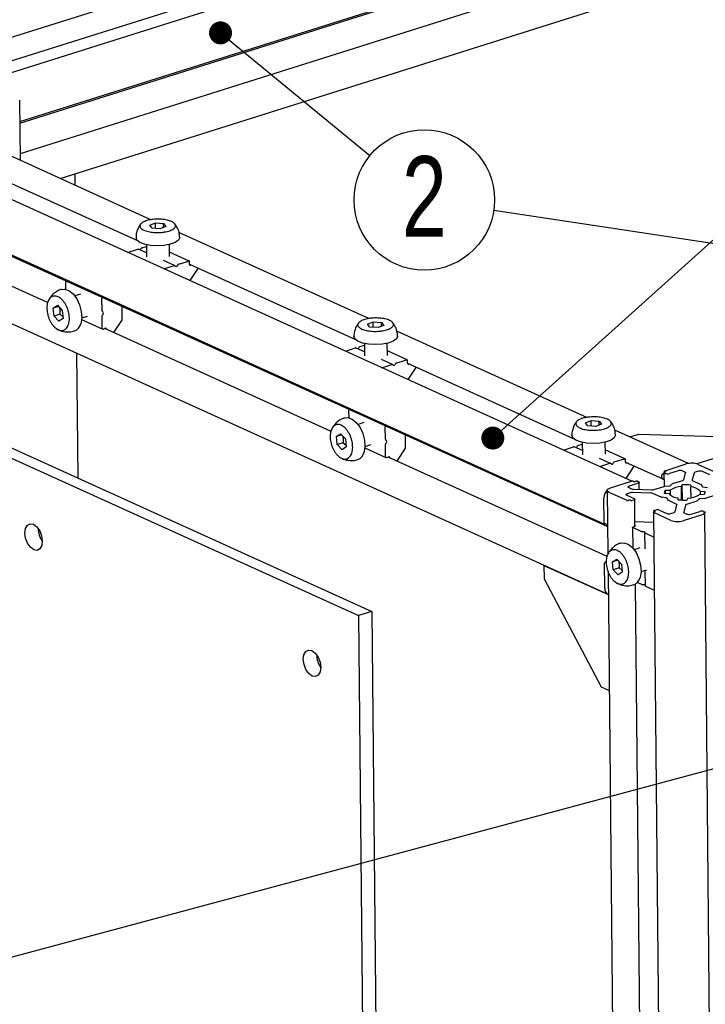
# Model space of a CAD drawing. Header units: millimetres. Extents: x 5 to 592, y 5 to 415.
# Tile 17 of 39: x 234 to 264, y 108 to 150. Entities that reach past the tile are written whole.
import ezdxf

# ---------------------------------------------------------------- set-up
doc = ezdxf.new("R2010")
doc.units = ezdxf.units.MM
doc.layers.add('NOTES', color=6, linetype='Continuous')
doc.layers.add('TRAIT-FORT', color=4, linetype='Continuous', lineweight=25)
doc.styles.add('SLDTEXTSTYLE0', font='TXT', dxfattribs={"width": 0.75})
doc.dimstyles.new('SLDDIMSTYLE2', dxfattribs={"dimtxt": 0.18, "dimasz": 1, "dimexe": 0, "dimexo": 0.0625, "dimgap": 0, "dimtad": 0, "dimtih": 1, "dimtoh": 1, "dimdec": 0, "dimrnd": 1e-09, "dimzin": 0, "dimdsep": 46, "dimtxsty": 'Standard', "dimblk1": 'DOT', "dimblk2": 'DOT', "dimsah": 1, "dimcen": 0.09, "dimadec": 0, "dimazin": 0, "dimtfac": 1, "dimtdec": 0, "dimtofl": 0, "dimtmove": 0, "dimatfit": 3, "dimldrblk": 'DOT', "dimfxl": 0, "dimfrac": 2, "dimtolj": 1, "dimtzin": 0, "dimarcsym": 0})

# ---------------------------------------------------------------- blocks, each defined once
blk = doc.blocks.new('_Dot')
at = {"color": 0, "linetype": 'ByBlock', "lineweight": -2}
blk.add_line((-0.5, 0), (-1, 0), dxfattribs=at)
at = {"color": 0, "linetype": 'ByBlock', "const_width": 0.5}
blk.add_lwpolyline([(-0.25, 0, 1), (0.25, 0, 1)], format="xyb", close=True, dxfattribs=at)
blk = doc.blocks.new('SW_NOTE_7')
at = {"layer": 'NOTES', "color": 0}
blk.add_circle((2.362, -1.937), 3.055, dxfattribs=at)
at = {"layer": 'NOTES', "color": 0, "insert": (2.367, -0.031), "char_height": 3.5, "attachment_point": 2, "style": 'SLDTEXTSTYLE0'}
blk.add_mtext('2', dxfattribs=at)

msp = doc.modelspace()

# ---------------------------------------------------------------- linework, layer by layer
at = {"layer": 'TRAIT-FORT', "color": 4, "linetype": 'Continuous', "lineweight": 25}
for p, q in [((277.2254, 158.1423), (234.2193, 144.5699)), ((235.9645, 143.4958), (277.3634, 156.5609)), ((258.9794, 156.0327), (229.314, 146.6706)), ((234.2057, 145.9689), (261.8978, 154.7083)), ((234.2064, 145.9021), (261.9849, 154.6687)), ((245.702, 153.3703), (232.8462, 149.3131)), ((232.8295, 148.2919), (245.2126, 152.1999)), ((234.1966, 146.9084), (234.2221, 144.2865)), ((260.8342, 130.3261), (227.6674, 145.3778)), ((239.9158, 141.7026), (231.6531, 145.4524)), ((232.1165, 144.0629), (239.3266, 140.7908)), ((236.6039, 143.6976), (236.6087, 143.2034)), ((226.4675, 143.5159), (259.6426, 128.4604)), ((226.5657, 143.4191), (259.7407, 128.3636)), ((208.5036, 142.8298), (248.9456, 124.4764)), ((209.0849, 143.0132), (249.5268, 124.6599)), ((235.4077, 138.0987), (226.7112, 142.0453)), ((239.8583, 141.4635), (240.1059, 141.5645)), ((239.9618, 141.3341), (239.8583, 141.4635)), ((240.1059, 141.5645), (240.457, 141.536)), ((240.1082, 141.3222), (240.1059, 141.5645)), ((240.5605, 141.4066), (240.3129, 141.3057)), ((240.457, 141.536), (240.5605, 141.4066)), ((240.4587, 141.3651), (240.457, 141.536)), ((240.3129, 141.3057), (239.9618, 141.3341)), ((249.3944, 137.401), (241.1317, 141.1508)), ((239.5261, 140.48), (239.7181, 140.5406)), ((239.7045, 140.6193), (239.7174, 140.6135)), ((239.7173, 140.6164), (239.7225, 140.0871)), ((240.7224, 140.0969), (240.7173, 140.6261)), ((226.6127, 140.4628), (259.7877, 125.4073)), ((238.8972, 140.2815), (239.339, 140.4209)), ((239.7208, 140.2565), (239.3601, 140.4202)), ((239.4605, 140.3992), (239.4988, 140.4578)), ((241.5759, 139.904), (240.7205, 140.2922)), ((240.9399, 139.7032), (240.4604, 139.9208)), ((240.477, 139.5646), (240.9188, 139.704)), ((240.9855, 139.665), (240.9463, 139.6991)), ((241.0786, 139.7409), (241.0403, 139.6823)), ((241.1059, 139.7631), (241.5548, 139.9047)), ((241.5951, 139.7549), (241.594, 139.8707)), ((241.5951, 139.7613), (248.8051, 136.4893)), ((241.6639, 139.7301), (241.6343, 139.7208)), ((241.9547, 139.576), (241.6107, 139.0501)), ((236.2075, 138.6758), (236.2044, 138.9926)), ((235.6496, 138.4552), (235.5079, 138.2756)), ((236.8501, 138.4626), (236.6015, 138.3841)), ((235.6649, 137.8547), (235.8439, 137.976)), ((235.8439, 137.976), (236.0558, 137.7524)), ((237.7894, 137.7391), (237.7842, 138.2757)), ((235.8912, 137.9261), (235.6649, 137.8547)), ((235.6979, 137.5098), (235.6649, 137.8547)), ((235.9498, 137.5893), (235.6979, 137.5098)), ((235.9498, 137.5893), (236.0819, 137.4787)), ((236.0558, 137.7524), (236.0887, 137.4076)), ((237.801, 137.71), (237.8402, 137.6759)), ((237.8409, 137.6104), (237.8026, 137.5518)), ((238.6673, 137.3891), (238.6621, 137.9295)), ((235.9098, 137.2863), (235.6979, 137.5098)), ((236.0887, 137.4076), (235.9098, 137.2863)), ((236.8976, 137.3619), (237.8148, 136.9456)), ((236.9024, 137.4305), (237.1511, 137.509)), ((237.7968, 136.9789), (237.7915, 137.5155)), ((238.6563, 137.3527), (238.2889, 136.7911)), ((249.3369, 137.1619), (249.5845, 137.2629)), ((249.4404, 137.0325), (249.3369, 137.1619)), ((249.5845, 137.2629), (249.9356, 137.2345)), ((249.5868, 137.0207), (249.5845, 137.2629)), ((250.0391, 137.1051), (249.7915, 137.0041)), ((249.9356, 137.2345), (250.0391, 137.1051)), ((249.9372, 137.0636), (249.9356, 137.2345)), ((237.836, 136.9449), (237.9328, 136.9754)), ((247.7298, 132.5066), (237.9033, 136.9661)), ((237.972, 136.9413), (237.9721, 136.9349)), ((249.7915, 137.0041), (249.4404, 137.0325)), ((258.8729, 133.0995), (250.6103, 136.8492)), ((249.0047, 136.1784), (249.1966, 136.239)), ((249.183, 136.3178), (249.1959, 136.3119)), ((249.1959, 136.3149), (249.201, 135.7856)), ((250.201, 135.7953), (250.1959, 136.3246)), ((236.6798, 135.8941), (236.7325, 130.4662)), ((248.3758, 135.98), (248.8176, 136.1194)), ((249.1994, 135.9549), (248.8387, 136.1186)), ((248.9391, 136.0977), (248.9774, 136.1562)), ((251.0545, 135.6024), (250.1991, 135.9906)), ((250.4185, 135.4017), (249.939, 135.6193)), ((249.9556, 135.263), (250.3973, 135.4025)), ((250.4641, 135.3635), (250.4249, 135.3975)), ((250.5572, 135.4393), (250.5189, 135.3808)), ((250.5844, 135.4615), (251.0334, 135.6032)), ((251.0737, 135.4533), (251.0726, 135.5691)), ((251.0737, 135.4598), (258.2837, 132.1877)), ((251.1425, 135.4286), (251.1129, 135.4192)), ((251.4333, 135.2745), (251.0892, 134.7485)), ((248.5296, 133.0838), (248.5265, 133.4006)), ((247.9717, 132.8631), (247.8301, 132.6836)), ((249.1722, 132.8706), (248.9236, 132.7921)), ((258.8154, 132.8604), (259.063, 132.9613)), ((258.9189, 132.731), (258.8154, 132.8604)), ((259.063, 132.9613), (259.4141, 132.9329)), ((259.0654, 132.7191), (259.063, 132.9613)), ((259.4141, 132.9329), (259.5177, 132.8035)), ((259.4158, 132.762), (259.4141, 132.9329)), ((247.9871, 132.2627), (248.166, 132.384)), ((248.166, 132.384), (248.3779, 132.1604)), ((250.1115, 132.1471), (250.1063, 132.6837)), ((259.27, 132.7026), (258.9189, 132.731)), ((259.5177, 132.8035), (259.27, 132.7026)), ((263.2911, 131.0945), (260.0888, 132.5477)), ((248.2133, 132.3341), (247.9871, 132.2627)), ((248.02, 131.9178), (247.9871, 132.2627)), ((248.2719, 131.9973), (248.02, 131.9178)), ((248.2719, 131.9973), (248.4041, 131.8867)), ((248.3779, 132.1604), (248.4109, 131.8156)), ((250.1232, 132.1179), (250.1624, 132.0839)), ((250.163, 132.0184), (250.1247, 131.9598)), ((250.9895, 131.797), (250.9842, 132.3375)), ((258.6616, 132.0162), (258.6745, 132.0104)), ((258.6745, 132.0133), (258.6796, 131.484)), ((259.6796, 131.4937), (259.6744, 132.023)), ((260.7388, 132.2527), (261.1304, 132.3763)), ((261.1304, 132.3763), (266.5786, 132.2129)), ((267.5055, 132.2951), (263.6552, 131.08)), ((248.2319, 131.6942), (248.02, 131.9178)), ((248.4109, 131.8156), (248.2319, 131.6942)), ((249.2198, 131.7699), (250.137, 131.3536)), ((249.2246, 131.8385), (249.4732, 131.9169)), ((250.1189, 131.3869), (250.1137, 131.9235)), ((250.9784, 131.7607), (250.611, 131.1991)), ((257.8544, 131.6784), (258.2962, 131.8178)), ((258.678, 131.6534), (258.3173, 131.817)), ((258.4177, 131.7961), (258.456, 131.8547)), ((258.4833, 131.8769), (258.6752, 131.9375)), ((260.5331, 131.3009), (259.6777, 131.6891)), ((250.1581, 131.3528), (250.255, 131.3834)), ((259.736, 127.058), (250.2254, 131.3741)), ((250.2942, 131.3493), (250.2942, 131.3429)), ((259.897, 131.1001), (259.4175, 131.3177)), ((259.4341, 130.9615), (259.8759, 131.1009)), ((260.0358, 131.1377), (259.9975, 131.0792)), ((260.063, 131.16), (260.512, 131.3016)), ((260.5523, 131.1518), (260.5512, 131.2676)), ((260.5522, 131.1582), (262.1766, 130.4211)), ((260.621, 131.127), (260.5915, 131.1177)), ((259.9427, 131.0619), (259.9035, 131.096)), ((260.9119, 130.9729), (260.5678, 130.447)), ((262.2285, 130.6974), (262.2343, 130.1005)), ((262.2363, 130.7077), (262.2361, 130.7232)), ((262.2871, 130.6642), (262.2397, 130.6857)), ((262.2469, 130.7123), (262.2759, 130.7214)), ((262.256, 130.7669), (262.2565, 130.7153)), ((262.2831, 130.748), (262.2673, 130.7552)), ((262.2744, 130.7817), (263.1947, 131.0722)), ((262.2744, 130.7817), (263.1947, 131.0722)), ((262.8505, 130.7812), (262.463, 130.6589)), ((263.142, 130.7234), (263.0263, 130.7759)), ((263.0884, 130.3879), (263.1695, 130.6891)), ((263.5425, 130.6779), (263.4614, 130.3767)), ((263.7298, 130.7548), (263.5879, 130.7101)), ((263.7223, 131.0564), (264.4727, 130.7158)), ((264.2216, 130.6062), (263.9056, 130.7496)), ((259.901, 130.0327), (260.8213, 130.3231)), ((259.901, 130.0327), (260.8213, 130.3231)), ((260.8917, 130.321), (260.9075, 130.3139)), ((260.9778, 130.3118), (261.0069, 130.3209)), ((261.0772, 130.3188), (261.1246, 130.2973)), ((261.1557, 129.9657), (261.1527, 130.268)), ((262.1314, 130.5043), (262.1307, 130.5738)), ((262.169, 130.6323), (262.1981, 130.6415)), ((262.2312, 130.4197), (262.2294, 130.4191)), ((262.6015, 130.2164), (263.043, 130.3558)), ((263.4889, 130.3424), (263.8489, 130.179)), ((259.763, 129.9215), (259.7898, 127.1617)), ((260.5978, 129.4929), (259.8474, 129.8334)), ((260.7717, 129.8213), (260.6298, 129.7765)), ((260.7014, 130.0422), (260.817, 129.9897)), ((261.1067, 130.2309), (260.7192, 130.1086)), ((261.6609, 129.8085), (260.8633, 129.8324)), ((260.9013, 129.9733), (261.6989, 129.9494)), ((261.7905, 129.9605), (262.232, 130.0998)), ((262.2556, 130.104), (262.4703, 130.1189)), ((262.2849, 129.9332), (262.4976, 129.9339)), ((262.2849, 129.9332), (262.2863, 129.7873)), ((262.4976, 129.9339), (262.4996, 129.7249)), ((262.5091, 130.1311), (262.5864, 130.2084)), ((262.9851, 130.0878), (263.025, 130.1668)), ((262.9908, 129.504), (262.9851, 130.0878)), ((263.0315, 129.5023), (263.025, 130.1668)), ((263.4045, 130.1555), (263.4027, 130.0752)), ((263.4073, 129.6012), (263.4027, 130.0752)), ((263.8002, 129.8948), (264.0092, 129.8811)), ((263.8002, 129.8948), (263.8017, 129.7373)), ((263.8595, 130.1702), (263.8942, 130.0896)), ((263.9258, 130.0753), (264.1292, 130.0478)), ((264.0092, 129.8811), (264.01, 129.8071)), ((259.6245, 128.4937), (259.6138, 129.5936)), ((260.6119, 129.7101), (260.9279, 129.5667)), ((260.6875, 129.4969), (260.6681, 129.4908)), ((260.7815, 129.484), (260.7578, 129.4948)), ((260.91, 129.5003), (260.8519, 129.4819)), ((260.9675, 128.3571), (260.956, 129.5373)), ((262.1051, 129.6287), (261.7452, 129.7921)), ((262.3295, 129.5958), (262.1261, 129.6232)), ((262.4551, 129.7762), (262.2461, 129.7899)), ((262.3958, 129.5008), (262.3611, 129.5814)), ((262.7664, 129.3286), (262.4064, 129.492)), ((262.8508, 129.5155), (262.8526, 129.5958)), ((262.8534, 129.5152), (262.8526, 129.5958)), ((263.6538, 129.4546), (263.2123, 129.3153)), ((263.2702, 129.5833), (263.2303, 129.5042)), ((263.7462, 129.5399), (263.6689, 129.4626)), ((263.9704, 129.7378), (263.7577, 129.7371)), ((263.9997, 129.567), (263.785, 129.5521)), ((264.4648, 129.7105), (264.0233, 129.5712)), ((261.7713, 128.967), (262.4464, 59.4981)), ((261.7813, 129.037), (261.7819, 128.9787)), ((262.533, 128.6147), (261.7826, 128.9552)), ((261.7897, 128.9818), (261.8091, 128.9879)), ((261.8163, 129.0145), (261.7926, 129.0252)), ((261.7997, 129.0518), (261.8578, 129.0701)), ((262.0337, 129.0649), (262.3497, 128.9215)), ((262.5255, 128.9162), (262.6674, 128.961)), ((262.7128, 128.9931), (262.7939, 129.2943)), ((263.1669, 129.2831), (263.0858, 128.9819)), ((263.4048, 128.8898), (263.7923, 129.0121)), ((263.9682, 129.0068), (264.0156, 128.9853)), ((264.0084, 128.9588), (263.9794, 128.9496)), ((260.9654, 128.5688), (261.7754, 128.5445)), ((263.9809, 128.8893), (263.0606, 128.5989)), ((263.1133, 128.9476), (263.229, 128.8951)), ((263.9722, 128.923), (263.988, 128.9159)), ((264.6744, 59.4352), (263.9993, 128.9041)), ((259.683, 128.4657), (259.6637, 128.4596)), ((259.7226, 128.3969), (259.7222, 128.4317)), ((259.7781, 128.368), (259.7618, 128.3628)), ((260.8641, 128.3154), (260.8729, 127.4124)), ((261.2414, 128.1375), (260.8753, 128.3037)), ((260.9794, 128.3608), (260.8825, 128.3302)), ((260.9671, 128.3962), (260.9865, 128.3874)), ((261.2751, 128.131), (261.3454, 128.1289)), ((261.3901, 128.1086), (261.383, 128.082)), ((261.3827, 128.0801), (261.3895, 127.3779)), ((261.76, 127.9022), (261.3939, 128.0683)), ((259.9779, 127.4145), (259.8558, 127.2597)), ((261.1784, 127.4219), (260.9298, 127.3435)), ((259.6796, 126.8155), (259.699, 126.8217)), ((259.9933, 126.814), (260.1722, 126.9353)), ((260.2195, 126.8854), (259.9933, 126.814)), ((260.0262, 126.4692), (259.9933, 126.814)), ((260.1722, 126.9353), (260.3841, 126.7118)), ((257.0167, 126.6648), (257.0056, 126.6613)), ((257.0056, 126.6613), (257.0112, 126.0801)), ((257.0056, 126.6613), (259.807, 125.39)), ((259.652, 125.6571), (259.6413, 126.757)), ((259.7973, 126.3903), (260.0014, 105.3948)), ((260.2781, 126.5487), (260.0262, 126.4692)), ((260.2381, 126.2456), (260.0262, 126.4692)), ((260.2781, 126.5487), (260.4103, 126.4381)), ((260.3841, 126.7118), (260.4171, 126.3669)), ((261.2308, 126.3898), (261.4794, 126.4683)), ((261.3986, 126.4428), (261.4052, 125.7644)), ((257.0112, 126.0801), (259.4931, 121.3827)), ((260.4171, 126.3669), (260.2381, 126.2456)), ((261.179, 106.5901), (260.9918, 125.8533)), ((261.2639, 125.8219), (261.0643, 125.9125)), ((261.3679, 125.8133), (261.2976, 125.8154)), ((261.7825, 125.5866), (261.4164, 125.7527)), ((249.5268, 124.6599), (248.9456, 124.4764)), ((248.9456, 124.4764), (249.6341, 53.6182)), ((249.5268, 124.6599), (250.2154, 53.8016)), ((259.4931, 121.3827), (259.8476, 121.2218))]:
    msp.add_line(p, q, dxfattribs=at)
at = {"layer": 'TRAIT-FORT', "color": 4, "linetype": 'Continuous', "lineweight": 25, "flags": 128}
for points in [[(240.4868, 140.585), (240.1923, 140.5676), (239.8999, 140.5852), (239.6383, 140.6362), (239.4331, 140.7155), (239.3043, 140.8154), (239.2644, 140.9163)], [(241.1643, 140.9349), (241.164, 140.9252), (241.1108, 140.8146), (240.9697, 140.7149), (240.7547, 140.6357), (240.4868, 140.585)], [(241.0403, 139.6823), (241.0345, 139.6747), (241.0278, 139.6683), (241.0206, 139.6634), (241.013, 139.6601), (241.0055, 139.6586), (240.9982, 139.6589), (240.9914, 139.6611), (240.9855, 139.665)], [(236.0176, 138.6717), (236.1547, 138.6849), (236.3418, 138.6214), (236.525, 138.4742), (236.6865, 138.2577), (236.8105, 137.993), (236.8848, 137.706), (236.9022, 137.4249), (236.8609, 137.1771)], [(249.9654, 136.2834), (249.6709, 136.266), (249.3785, 136.2837), (249.1169, 136.3346), (248.9116, 136.4139), (248.7829, 136.5138), (248.743, 136.6148)], [(250.6429, 136.6334), (250.6426, 136.6237), (250.5893, 136.5131), (250.4483, 136.4133), (250.2333, 136.3342), (249.9654, 136.2834)], [(250.5189, 135.3808), (250.5131, 135.3731), (250.5064, 135.3667), (250.4992, 135.3618), (250.4916, 135.3585), (250.484, 135.357), (250.4767, 135.3574), (250.47, 135.3596), (250.4641, 135.3635)], [(248.3398, 133.0797), (248.4769, 133.0928), (248.6639, 133.0294), (248.8472, 132.8822), (249.0087, 132.6657), (249.1327, 132.4009), (249.207, 132.114), (249.2244, 131.8328), (249.1831, 131.5851)], [(259.444, 131.9819), (259.1494, 131.9645), (258.857, 131.9821), (258.5954, 132.0331), (258.3902, 132.1124), (258.2615, 132.2122), (258.2215, 132.3132)], [(260.1214, 132.3318), (260.1212, 132.3221), (260.0679, 132.2115), (259.9269, 132.1117), (259.7119, 132.0326), (259.444, 131.9819)], [(259.9975, 131.0792), (259.9916, 131.0716), (259.985, 131.0652), (259.9777, 131.0603), (259.9702, 131.057), (259.9626, 131.0555), (259.9553, 131.0558), (259.9486, 131.058), (259.9427, 131.0619)], [(262.2397, 130.6857), (262.2343, 130.6887), (262.2306, 130.6921), (262.2287, 130.6957), (262.2287, 130.6994), (262.2307, 130.703), (262.2344, 130.7065), (262.2399, 130.7096), (262.2469, 130.7123)], [(262.2673, 130.7552), (262.2619, 130.7582), (262.2581, 130.7616), (262.2563, 130.7652), (262.2563, 130.7689), (262.2582, 130.7725), (262.262, 130.776), (262.2675, 130.7791), (262.2744, 130.7817)], [(262.2831, 130.748), (262.2885, 130.745), (262.2922, 130.7416), (262.2941, 130.738), (262.2941, 130.7343), (262.2921, 130.7306), (262.2884, 130.7272), (262.2829, 130.7241), (262.2759, 130.7214)], [(263.142, 130.7234), (263.1493, 130.7198), (263.1556, 130.7159), (263.1608, 130.7117), (263.1649, 130.7074), (263.1678, 130.7029), (263.1696, 130.6984), (263.1701, 130.6938), (263.1695, 130.6891)], [(261.1246, 130.2973), (261.1382, 130.2897), (261.1475, 130.2813), (261.1522, 130.2722), (261.1521, 130.263), (261.1472, 130.2539), (261.1378, 130.2453), (261.1241, 130.2375), (261.1067, 130.2309)], [(263.4889, 130.3424), (263.4816, 130.3461), (263.4754, 130.35), (263.4701, 130.3541), (263.466, 130.3584), (263.4631, 130.3629), (263.4613, 130.3675), (263.4608, 130.3721), (263.4614, 130.3767)], [(259.8474, 129.8334), (259.8067, 129.8562), (259.7788, 129.8816), (259.7647, 129.9086), (259.7649, 129.9364), (259.7795, 129.9636), (259.8078, 129.9894), (259.8489, 130.0127), (259.901, 130.0327)], [(260.7014, 130.0422), (260.6878, 130.0498), (260.6785, 130.0582), (260.6738, 130.0672), (260.6739, 130.0765), (260.6787, 130.0856), (260.6882, 130.0942), (260.7019, 130.1019), (260.7192, 130.1086)], [(260.6119, 129.7101), (260.5984, 129.7177), (260.5891, 129.7261), (260.5844, 129.7352), (260.5844, 129.7444), (260.5893, 129.7535), (260.5987, 129.7621), (260.6124, 129.7699), (260.6298, 129.7765)], [(260.9279, 129.5667), (260.9414, 129.5591), (260.9507, 129.5507), (260.9554, 129.5416), (260.9554, 129.5324), (260.9505, 129.5233), (260.941, 129.5147), (260.9274, 129.5069), (260.91, 129.5003)], [(261.7826, 128.9552), (261.7772, 128.9582), (261.7734, 128.9616), (261.7716, 128.9652), (261.7716, 128.9689), (261.7735, 128.9726), (261.7773, 128.976), (261.7828, 128.9791), (261.7897, 128.9818)], [(261.7926, 129.0252), (261.7871, 129.0282), (261.7834, 129.0316), (261.7815, 129.0352), (261.7816, 129.0389), (261.7835, 129.0426), (261.7873, 129.046), (261.7928, 129.0491), (261.7997, 129.0518)], [(261.8163, 129.0145), (261.8217, 129.0114), (261.8254, 129.008), (261.8273, 129.0044), (261.8273, 129.0007), (261.8253, 128.9971), (261.8215, 128.9937), (261.8161, 128.9906), (261.8091, 128.9879)], [(262.7664, 129.3286), (262.7737, 129.325), (262.7799, 129.3211), (262.7852, 129.3169), (262.7893, 129.3126), (262.7922, 129.3081), (262.794, 129.3036), (262.7945, 129.299), (262.7939, 129.2943)], [(263.1133, 128.9476), (263.106, 128.9513), (263.0997, 128.9552), (263.0945, 128.9593), (263.0904, 128.9636), (263.0875, 128.9681), (263.0857, 128.9727), (263.0852, 128.9773), (263.0858, 128.9819)], [(264.0156, 128.9853), (264.021, 128.9823), (264.0247, 128.9789), (264.0266, 128.9753), (264.0266, 128.9716), (264.0246, 128.968), (264.0209, 128.9645), (264.0154, 128.9614), (264.0084, 128.9588)], [(263.9722, 128.923), (263.9668, 128.9261), (263.9631, 128.9294), (263.9612, 128.9331), (263.9612, 128.9367), (263.9632, 128.9404), (263.9669, 128.9438), (263.9724, 128.9469), (263.9794, 128.9496)], [(263.988, 128.9159), (263.9934, 128.9128), (263.9972, 128.9094), (263.999, 128.9058), (263.999, 128.9021), (263.9971, 128.8985), (263.9933, 128.8951), (263.9878, 128.892), (263.9809, 128.8893)], [(235.1887, 127.7225), (235.162, 127.5229), (235.0815, 127.3799), (234.9597, 127.3153), (234.815, 127.3388), (234.6695, 127.447), (234.5453, 127.6233), (234.4614, 127.8409), (234.4305, 128.0666), (234.4573, 128.2662), (234.5377, 128.4092), (234.6595, 128.4739), (234.8042, 128.4503), (234.9497, 128.3422), (235.0739, 128.1659), (235.1578, 127.9483), (235.1887, 127.7225)], [(260.8753, 128.3037), (260.8699, 128.3067), (260.8662, 128.3101), (260.8643, 128.3137), (260.8643, 128.3174), (260.8663, 128.321), (260.8701, 128.3245), (260.8755, 128.3276), (260.8825, 128.3302)], [(260.9865, 128.3874), (260.9919, 128.3843), (260.9957, 128.381), (260.9975, 128.3774), (260.9975, 128.3737), (260.9956, 128.37), (260.9918, 128.3666), (260.9863, 128.3635), (260.9794, 128.3608)], [(261.3454, 128.1289), (261.355, 128.1282), (261.3641, 128.1269), (261.3722, 128.1249), (261.3791, 128.1223), (261.3845, 128.1193), (261.3883, 128.1159), (261.3901, 128.1123), (261.3901, 128.1086)], [(261.3939, 128.0683), (261.391, 128.0698), (261.3885, 128.0713), (261.3864, 128.073), (261.3848, 128.0747), (261.3836, 128.0765), (261.3829, 128.0783), (261.3827, 128.0802), (261.383, 128.082)], [(260.3459, 127.6311), (260.4831, 127.6442), (260.6701, 127.5808), (260.8534, 127.4336), (261.0149, 127.217), (261.1389, 126.9523), (261.2132, 126.6653), (261.2305, 126.3842), (261.1893, 126.1364)], [(247.3003, 122.2261), (247.2735, 122.0265), (247.193, 121.8835), (247.0712, 121.8188), (246.9265, 121.8424), (246.781, 121.9505), (246.6568, 122.1268), (246.5729, 122.3444), (246.542, 122.5702), (246.5688, 122.7698), (246.6492, 122.9128), (246.771, 122.9774), (246.9157, 122.9539), (247.0612, 122.8457), (247.1854, 122.6694), (247.2693, 122.4518), (247.3003, 122.2261)]]:
    msp.add_lwpolyline(points, dxfattribs=at)
at = {"layer": 'TRAIT-FORT', "color": 4, "linetype": 'Continuous', "lineweight": 25}
for centre, radius, start, end in [((239.3486, 140.3932), 0.0293, 66.75714, 109.00142), ((239.4111, 140.4308), 0.0586, 303.9765, 327.45723), ((239.5441, 140.43), 0.0531, 109.84018, 148.49012), ((240.9283, 139.6776), 0.0281, 49.97401, 109.77279), ((241.1239, 139.7131), 0.0531, 109.84018, 148.49012), ((241.5634, 139.8751), 0.0309, 351.8181, 106.16907), ((241.6257, 139.7505), 0.0309, 171.8181, 286.16907), ((241.897, 139.6138), 0.069, 326.84002, 343.60174), ((236.2709, 138.9923), 0.0665, 137.78433, 179.74571), ((237.8507, 138.2754), 0.0665, 137.78433, 179.74571), ((237.8279, 137.7376), 0.0385, 177.74294, 225.8643), ((237.8579, 137.5152), 0.0664, 146.49864, 179.72028), ((237.8, 137.6427), 0.0521, 321.64105, 39.4725), ((236.4411, 137.2616), 0.4283, 290.1407, 348.61422), ((238.6009, 137.3894), 0.0664, 326.49864, 359.72028), ((237.8273, 136.9745), 0.0309, 171.8181, 286.16907), ((237.9414, 136.9457), 0.0309, 351.8181, 106.16907), ((248.8271, 136.0917), 0.0293, 66.75714, 109.00142), ((248.8897, 136.1292), 0.0586, 303.9765, 327.45723), ((249.0227, 136.1284), 0.0531, 109.84018, 148.49012), ((250.4068, 135.3761), 0.0281, 49.97401, 109.77279), ((250.6025, 135.4115), 0.0531, 109.84018, 148.49012), ((251.042, 135.5735), 0.0309, 351.8181, 106.16907), ((251.1043, 135.4489), 0.0309, 171.8181, 286.16907), ((251.3756, 135.3122), 0.069, 326.84002, 343.60174), ((248.593, 133.4003), 0.0665, 137.78433, 179.74571), ((250.1728, 132.6834), 0.0665, 137.78433, 179.74571), ((250.15, 132.1456), 0.0385, 177.74294, 225.8643), ((250.1801, 131.9232), 0.0664, 146.49864, 179.72028), ((250.1221, 132.0507), 0.0521, 321.64105, 39.4725), ((248.7632, 131.6696), 0.4283, 290.1407, 348.61422), ((250.9231, 131.7974), 0.0664, 326.49864, 359.72028), ((258.3057, 131.7901), 0.0293, 66.75714, 109.00142), ((258.3683, 131.8277), 0.0586, 303.9765, 327.45723), ((258.5013, 131.8269), 0.0531, 109.84018, 148.49012), ((250.1495, 131.3825), 0.0309, 171.8181, 286.16907), ((250.2636, 131.3537), 0.0309, 351.8181, 106.16907), ((259.8854, 131.0745), 0.0281, 49.97401, 109.77279), ((260.0811, 131.11), 0.0531, 109.84018, 148.49012), ((260.5206, 131.2719), 0.0309, 351.8181, 106.16907), ((260.5829, 131.1474), 0.0309, 171.8181, 286.16907), ((263.4347, 130.2702), 0.8371, 69.906, 106.65875), ((260.8542, 131.0107), 0.069, 326.84002, 343.60174), ((262.1788, 130.6934), 0.0554, 290.39639, 334.43161), ((262.3022, 130.723), 0.0661, 132.22922, 179.86188), ((262.9305, 130.5139), 0.279, 69.906, 106.65875), ((263.5983, 130.6473), 0.0636, 99.4062, 151.18854), ((263.8098, 130.4875), 0.279, 69.906, 106.65875), ((260.8533, 130.2162), 0.1116, 69.906, 106.65875), ((260.9458, 130.4187), 0.1116, 249.906, 286.65875), ((261.0389, 130.214), 0.1116, 69.906, 106.65875), ((262.2079, 130.4933), 0.0773, 171.8181, 286.16907), ((262.1927, 130.575), 0.062, 112.46689, 181.14542), ((262.383, 130.9262), 0.279, 249.906, 286.65875), ((263.0326, 130.4186), 0.0636, 279.4062, 331.18854), ((260.1094, 129.5924), 0.4956, 132.2289, 179.86188), ((260.8515, 129.5463), 0.2863, 87.64235, 106.19451), ((260.9022, 130.2029), 0.2296, 248.21549, 269.75751), ((261.7107, 130.2355), 0.2863, 267.64235, 286.19451), ((262.2618, 130.0006), 0.1036, 93.42796, 106.71723), ((262.3892, 129.828), 0.1481, 134.75322, 194.91444), ((262.4708, 130.1849), 0.066, 269.57529, 305.45525), ((263.0071, 129.1688), 0.9192, 91.36973, 123.66081), ((262.6112, 130.1798), 0.0379, 104.88067, 131.0276), ((263.1468, 127.8749), 2.2952, 83.55199, 93.04165), ((263.3817, 129.5008), 0.5748, 43.27199, 87.90913), ((263.8422, 130.1602), 0.02, 30.15271, 70.43292), ((263.9255, 130.1166), 0.0413, 220.75536, 270.42576), ((263.8661, 129.843), 0.1481, 314.75322, 14.91444), ((260.6361, 129.5977), 0.1116, 249.906, 286.65875), ((260.7195, 129.39), 0.1116, 69.906, 106.65875), ((260.8199, 129.5889), 0.1116, 249.906, 286.65875), ((261.66, 129.5789), 0.2296, 68.21549, 89.75751), ((262.135, 129.6995), 0.0768, 247.11265, 263.3623), ((262.3298, 129.5545), 0.0413, 40.75536, 90.42576), ((262.4131, 129.5109), 0.02, 210.15271, 250.43292), ((262.8736, 130.1702), 0.5748, 223.27199, 267.90913), ((263.1085, 131.7961), 2.2952, 263.55199, 273.04165), ((263.2482, 130.5023), 0.9192, 271.36973, 303.66081), ((263.6441, 129.4912), 0.0379, 284.88067, 311.0276), ((263.7845, 129.4862), 0.066, 89.57529, 125.45525), ((263.9935, 129.6704), 0.1036, 273.42796, 286.71723), ((261.9378, 128.8028), 0.279, 69.906, 106.65875), ((262.657, 129.0238), 0.0636, 279.4062, 331.18854), ((263.2227, 129.2525), 0.0636, 99.4062, 151.18854), ((263.8723, 128.7448), 0.279, 69.906, 106.65875), ((262.4455, 129.1835), 0.279, 249.906, 286.65875), ((262.8206, 129.4008), 0.8371, 249.906, 286.65875), ((263.3248, 129.1572), 0.279, 249.906, 286.65875), ((235.98, 128.2639), 0.9683, 179.83428, 215.19626), ((259.6551, 128.4893), 0.0309, 171.8181, 286.16907), ((259.6917, 128.4361), 0.0309, 351.8181, 106.16907), ((259.7532, 128.3925), 0.0309, 171.8181, 286.16907), ((261.2755, 128.2228), 0.0918, 248.21549, 269.75751), ((261.7904, 127.975), 0.0789, 247.29901, 263.65947), ((259.7033, 126.7582), 0.062, 112.46689, 181.14542), ((260.7694, 126.221), 0.4283, 290.1407, 348.61422), ((259.9059, 125.6346), 0.2548, 174.94489, 247.15831), ((261.298, 125.9072), 0.0918, 248.21549, 269.75751), ((261.3688, 125.7301), 0.0832, 64.37666, 90.61747), ((261.4212, 125.7685), 0.0165, 194.19295, 253.33908), ((261.8129, 125.6593), 0.0789, 247.29901, 263.65947), ((248.0915, 122.7675), 0.9683, 179.83428, 215.19626)]:
    msp.add_arc(centre, radius, start, end, dxfattribs=at)
for points, knots in [([(239.4727, 141.5085), (239.4588, 141.4945), (239.4175, 141.453), (239.3584, 141.3429), (239.2938, 141.1832), (239.2602, 141.0276), (239.2681, 140.9372), (239.2699, 140.916)], [0, 0, 0, 0, 0.091653, 0.2729702, 0.5763906, 0.9006168, 1, 1, 1, 1]), ([(239.9872, 141.7128), (240.0289, 141.7171), (240.1136, 141.7257), (240.2443, 141.7282), (240.3749, 141.723), (240.4996, 141.7096), (240.6173, 141.6882), (240.7223, 141.6599), (240.8137, 141.6249), (240.8871, 141.5849), (240.9419, 141.5402), (240.9755, 141.4929), (240.9876, 141.4436), (240.9776, 141.3945), (240.9456, 141.3461), (240.893, 141.3006), (240.8205, 141.2586), (240.7314, 141.2219), (240.6266, 141.191), (240.5248, 141.1701), (240.4172, 141.1547), (240.3049, 141.1448), (240.1745, 141.1418), (240.0439, 141.1471), (239.9191, 141.1605), (239.8015, 141.1819), (239.6965, 141.2102), (239.6051, 141.2452), (239.5317, 141.2853), (239.4768, 141.3299), (239.4432, 141.3772), (239.4312, 141.4265), (239.4412, 141.4756), (239.4732, 141.5241), (239.5258, 141.5695), (239.5983, 141.6116), (239.6874, 141.6483), (239.7923, 141.6791), (239.8937, 141.7003), (239.9614, 141.7094), (239.9872, 141.7128)], [0, 0, 0, 0, 0.0264626, 0.0536926, 0.0801553, 0.1073853, 0.1338479, 0.1610779, 0.1875406, 0.2147706, 0.2412332, 0.2684632, 0.2949258, 0.3221559, 0.3486185, 0.3758485, 0.4023111, 0.4295412, 0.4560038, 0.4832338, 0.5, 0.5264626, 0.5536926, 0.5801553, 0.6073853, 0.6338479, 0.6610779, 0.6875406, 0.7147706, 0.7412332, 0.7684632, 0.7949258, 0.8221559, 0.8486185, 0.8758485, 0.9023111, 0.9295412, 0.9560038, 0.9832338, 1, 1, 1, 1]), ([(241.1587, 140.9353), (241.1574, 140.9903), (241.1542, 141.1273), (241.0856, 141.3352), (240.9917, 141.4634), (240.9462, 141.5256)], [0, 0, 0, 0, 0.2575523, 0.6404318, 1, 1, 1, 1]), ([(235.422, 138.111), (235.4332, 138.1418), (235.456, 138.2041), (235.5054, 138.2775), (235.5649, 138.3341), (235.6329, 138.37), (235.7084, 138.3853), (235.788, 138.3791), (235.8708, 138.3516), (235.9531, 138.3039), (236.034, 138.2366), (236.1097, 138.1528), (236.1794, 138.0533), (236.2399, 137.9429), (236.2907, 137.8225), (236.3293, 137.6978), (236.3553, 137.5701), (236.3676, 137.4452), (236.366, 137.3246), (236.3525, 137.227), (236.3293, 137.1381), (236.297, 137.0587), (236.2484, 136.9846), (236.1887, 136.9282), (236.1208, 136.8922), (236.0453, 136.877), (235.9657, 136.8831), (235.8828, 136.9107), (235.8005, 136.9584), (235.7197, 137.0257), (235.644, 137.1095), (235.5743, 137.2089), (235.5137, 137.3194), (235.463, 137.4398), (235.4244, 137.5645), (235.3983, 137.6922), (235.386, 137.8171), (235.3878, 137.9376), (235.4008, 138.0357), (235.4161, 138.0902), (235.422, 138.111)], [0, 0, 0, 0, 0.0264626, 0.0536926, 0.0801553, 0.1073853, 0.1338479, 0.1610779, 0.1875406, 0.2147706, 0.2412332, 0.2684632, 0.2949258, 0.3221559, 0.3486185, 0.3758485, 0.4023111, 0.4295412, 0.4560038, 0.4832338, 0.5, 0.5264626, 0.5536926, 0.5801553, 0.6073853, 0.6338479, 0.6610779, 0.6875406, 0.7147706, 0.7412332, 0.7684632, 0.7949258, 0.8221559, 0.8486185, 0.8758485, 0.9023111, 0.9295412, 0.9560038, 0.9832338, 1, 1, 1, 1]), ([(236.0194, 138.6684), (235.996, 138.6619), (235.9156, 138.6397), (235.7873, 138.5707), (235.6957, 138.4939), (235.6496, 138.4552)], [0, 0, 0, 0, 0.16864457, 0.58055723, 1, 1, 1, 1]), ([(235.9269, 137.8884), (235.9392, 137.8452), (235.966, 137.7513), (235.9554, 137.6461), (235.9498, 137.5893)], [0, 0, 0, 0, 0.4605893, 1, 1, 1, 1]), ([(248.9513, 137.2069), (248.9374, 137.193), (248.8961, 137.1514), (248.837, 137.0414), (248.7724, 136.8816), (248.7387, 136.7261), (248.7467, 136.6356), (248.7485, 136.6144)], [0, 0, 0, 0, 0.091653, 0.2729702, 0.5763906, 0.9006168, 1, 1, 1, 1]), ([(249.4658, 137.4113), (249.5075, 137.4155), (249.5921, 137.4241), (249.7229, 137.4267), (249.8534, 137.4215), (249.9782, 137.408), (250.0958, 137.3867), (250.2009, 137.3584), (250.2922, 137.3234), (250.3657, 137.2833), (250.4205, 137.2386), (250.4541, 137.1914), (250.4662, 137.1421), (250.4562, 137.0929), (250.4241, 137.0445), (250.3716, 136.9991), (250.2991, 136.957), (250.21, 136.9203), (250.1051, 136.8894), (250.0034, 136.8685), (249.8958, 136.8531), (249.7835, 136.8433), (249.6531, 136.8403), (249.5225, 136.8456), (249.3977, 136.859), (249.2801, 136.8803), (249.1751, 136.9087), (249.0837, 136.9437), (249.0102, 136.9837), (248.9554, 137.0284), (248.9218, 137.0756), (248.9097, 137.125), (248.9198, 137.1741), (248.9518, 137.2225), (249.0043, 137.268), (249.0769, 137.31), (249.166, 137.3467), (249.2709, 137.3775), (249.3723, 137.3987), (249.44, 137.4078), (249.4658, 137.4113)], [0, 0, 0, 0, 0.0264626, 0.0536926, 0.0801553, 0.1073853, 0.1338479, 0.1610779, 0.1875406, 0.2147706, 0.2412332, 0.2684632, 0.2949258, 0.3221559, 0.3486185, 0.3758485, 0.4023111, 0.4295412, 0.4560038, 0.4832338, 0.5, 0.5264626, 0.5536926, 0.5801553, 0.6073853, 0.6338479, 0.6610779, 0.6875406, 0.7147706, 0.7412332, 0.7684632, 0.7949258, 0.8221559, 0.8486185, 0.8758485, 0.9023111, 0.9295412, 0.9560038, 0.9832338, 1, 1, 1, 1]), ([(250.6373, 136.6337), (250.636, 136.6888), (250.6327, 136.8257), (250.5641, 137.0336), (250.4702, 137.1619), (250.4248, 137.224)], [0, 0, 0, 0, 0.2575523, 0.6404318, 1, 1, 1, 1]), ([(235.8613, 136.9357), (235.8933, 136.9159), (236.0071, 136.8455), (236.2284, 136.8098), (236.4438, 136.8159), (236.5557, 136.8527), (236.5868, 136.8629)], [0, 0, 0, 0, 0.1496863, 0.5315234, 0.8696605, 1, 1, 1, 1]), ([(248.3415, 133.0764), (248.3182, 133.0699), (248.2377, 133.0477), (248.1094, 132.9786), (248.0179, 132.9019), (247.9717, 132.8631)], [0, 0, 0, 0, 0.1686446, 0.5805572, 1, 1, 1, 1]), ([(258.4299, 132.9053), (258.416, 132.8914), (258.3747, 132.8499), (258.3155, 132.7398), (258.251, 132.5801), (258.2173, 132.4245), (258.2252, 132.3341), (258.2271, 132.3129)], [0, 0, 0, 0, 0.091653, 0.2729702, 0.5763906, 0.9006168, 1, 1, 1, 1]), ([(258.9444, 133.1097), (258.9861, 133.114), (259.0707, 133.1226), (259.2015, 133.1251), (259.332, 133.1199), (259.4568, 133.1065), (259.5744, 133.0851), (259.6795, 133.0568), (259.7708, 133.0218), (259.8443, 132.9818), (259.8991, 132.9371), (259.9327, 132.8898), (259.9448, 132.8405), (259.9347, 132.7914), (259.9027, 132.743), (259.8502, 132.6975), (259.7777, 132.6555), (259.6885, 132.6188), (259.5837, 132.5879), (259.482, 132.567), (259.3743, 132.5516), (259.2621, 132.5417), (259.1317, 132.5387), (259.001, 132.544), (258.8763, 132.5574), (258.7587, 132.5788), (258.6536, 132.6071), (258.5623, 132.6421), (258.4888, 132.6822), (258.434, 132.7268), (258.4004, 132.7741), (258.3883, 132.8234), (258.3983, 132.8725), (258.4304, 132.9209), (258.4829, 132.9664), (258.5554, 133.0084), (258.6445, 133.0451), (258.7494, 133.076), (258.8509, 133.0972), (258.9186, 133.1063), (258.9444, 133.1097)], [0, 0, 0, 0, 0.0264626, 0.0536926, 0.0801553, 0.1073853, 0.1338479, 0.1610779, 0.1875406, 0.2147706, 0.2412332, 0.2684632, 0.2949258, 0.3221559, 0.3486185, 0.3758485, 0.4023111, 0.4295412, 0.4560038, 0.4832338, 0.5, 0.5264626, 0.5536926, 0.5801553, 0.6073853, 0.6338479, 0.6610779, 0.6875406, 0.7147706, 0.7412332, 0.7684632, 0.7949258, 0.8221559, 0.8486185, 0.8758485, 0.9023111, 0.9295412, 0.9560038, 0.9832338, 1, 1, 1, 1]), ([(260.1159, 132.3322), (260.1146, 132.3872), (260.1113, 132.5242), (260.0427, 132.732), (259.9488, 132.8603), (259.9033, 132.9225)], [0, 0, 0, 0, 0.2575523, 0.6404318, 1, 1, 1, 1]), ([(247.7441, 132.519), (247.7554, 132.5497), (247.7782, 132.6121), (247.8276, 132.6855), (247.887, 132.7421), (247.955, 132.778), (248.0305, 132.7933), (248.1101, 132.7871), (248.193, 132.7595), (248.2753, 132.7119), (248.3561, 132.6446), (248.4318, 132.5608), (248.5015, 132.4613), (248.5621, 132.3508), (248.6128, 132.2305), (248.6514, 132.1058), (248.6775, 131.9781), (248.6898, 131.8532), (248.6882, 131.7325), (248.6746, 131.635), (248.6515, 131.5461), (248.6192, 131.4667), (248.5706, 131.3926), (248.5109, 131.3362), (248.4429, 131.3002), (248.3674, 131.2849), (248.2878, 131.2911), (248.205, 131.3187), (248.1227, 131.3664), (248.0418, 131.4337), (247.9662, 131.5175), (247.8964, 131.6169), (247.8359, 131.7274), (247.7851, 131.8477), (247.7465, 131.9724), (247.7205, 132.1002), (247.7082, 132.225), (247.7099, 132.3456), (247.7229, 132.4436), (247.7383, 132.4982), (247.7441, 132.519)], [0, 0, 0, 0, 0.0264626, 0.0536926, 0.0801553, 0.1073853, 0.1338479, 0.1610779, 0.1875406, 0.2147706, 0.2412332, 0.2684632, 0.2949258, 0.3221559, 0.3486185, 0.3758485, 0.4023111, 0.4295412, 0.4560038, 0.4832338, 0.5, 0.5264626, 0.5536926, 0.5801553, 0.6073853, 0.6338479, 0.6610779, 0.6875406, 0.7147706, 0.7412332, 0.7684632, 0.7949258, 0.8221559, 0.8486185, 0.8758485, 0.9023111, 0.9295412, 0.9560038, 0.9832338, 1, 1, 1, 1]), ([(248.249, 132.2964), (248.2614, 132.2532), (248.2882, 132.1592), (248.2776, 132.054), (248.2719, 131.9973)], [0, 0, 0, 0, 0.4605893, 1, 1, 1, 1]), ([(248.1834, 131.3437), (248.2155, 131.3239), (248.3292, 131.2535), (248.5505, 131.2178), (248.766, 131.2239), (248.8778, 131.2607), (248.9089, 131.2709)], [0, 0, 0, 0, 0.1496863, 0.53152343, 0.86966049, 1, 1, 1, 1]), ([(259.7503, 127.0704), (259.7616, 127.1011), (259.7844, 127.1635), (259.8338, 127.2368), (259.8932, 127.2934), (259.9612, 127.3294), (260.0367, 127.3447), (260.1163, 127.3385), (260.1992, 127.3109), (260.2815, 127.2632), (260.3623, 127.1959), (260.438, 127.1121), (260.5077, 127.0127), (260.5683, 126.9022), (260.619, 126.7818), (260.6576, 126.6572), (260.6837, 126.5294), (260.696, 126.4046), (260.6944, 126.2839), (260.6808, 126.1864), (260.6577, 126.0975), (260.6254, 126.0181), (260.5768, 125.9439), (260.5171, 125.8876), (260.4491, 125.8516), (260.3736, 125.8363), (260.294, 125.8425), (260.2112, 125.8701), (260.1289, 125.9177), (260.048, 125.985), (259.9724, 126.0688), (259.9026, 126.1683), (259.8421, 126.2787), (259.7913, 126.3991), (259.7527, 126.5238), (259.7267, 126.6515), (259.7144, 126.7764), (259.7161, 126.8969), (259.7291, 126.995), (259.7445, 127.0496), (259.7503, 127.0704)], [0, 0, 0, 0, 0.0264626, 0.0536926, 0.0801553, 0.1073853, 0.1338479, 0.1610779, 0.1875406, 0.2147706, 0.2412332, 0.2684632, 0.2949258, 0.3221559, 0.3486185, 0.3758485, 0.4023111, 0.4295412, 0.4560038, 0.4832338, 0.5, 0.5264626, 0.5536926, 0.5801553, 0.6073853, 0.6338479, 0.6610779, 0.6875406, 0.7147706, 0.7412332, 0.7684632, 0.7949258, 0.8221559, 0.8486185, 0.8758485, 0.9023111, 0.9295412, 0.9560038, 0.9832338, 1, 1, 1, 1]), ([(260.3477, 127.6277), (260.3244, 127.6213), (260.2439, 127.5991), (260.1156, 127.53), (260.0241, 127.4532), (259.9779, 127.4145)], [0, 0, 0, 0, 0.1686446, 0.5805572, 1, 1, 1, 1]), ([(260.2552, 126.8478), (260.2676, 126.8045), (260.2943, 126.7106), (260.2838, 126.6054), (260.2781, 126.5487)], [0, 0, 0, 0, 0.4605893, 1, 1, 1, 1]), ([(260.1896, 125.8951), (260.2217, 125.8753), (260.3354, 125.8049), (260.5567, 125.7692), (260.7722, 125.7752), (260.884, 125.812), (260.9151, 125.8223)], [0, 0, 0, 0, 0.1496863, 0.53152343, 0.86966049, 1, 1, 1, 1])]:
    msp.add_open_spline(points, degree=3, knots=knots, dxfattribs=at)

# ---------------------------------------------------------------- block references
at = {"layer": 'NOTES', "color": 211}
msp.add_blockref('SW_NOTE_7', (249.4414, 144.498), dxfattribs=at)

# ---------------------------------------------------------------- leaders
for points in [[(242.9402, 149.8305), (249.4414, 144.498)], [(254.784, 132.2007), (268.8773, 144.8884)], [(289.442, 136.8555), (254.8235, 142.1029)], [(230.211, 108.6501), (290.1642, 124.7206)]]:
    msp.add_leader(points, dimstyle='SLDDIMSTYLE2', dxfattribs=at)

doc.saveas('drawing.dxf')
